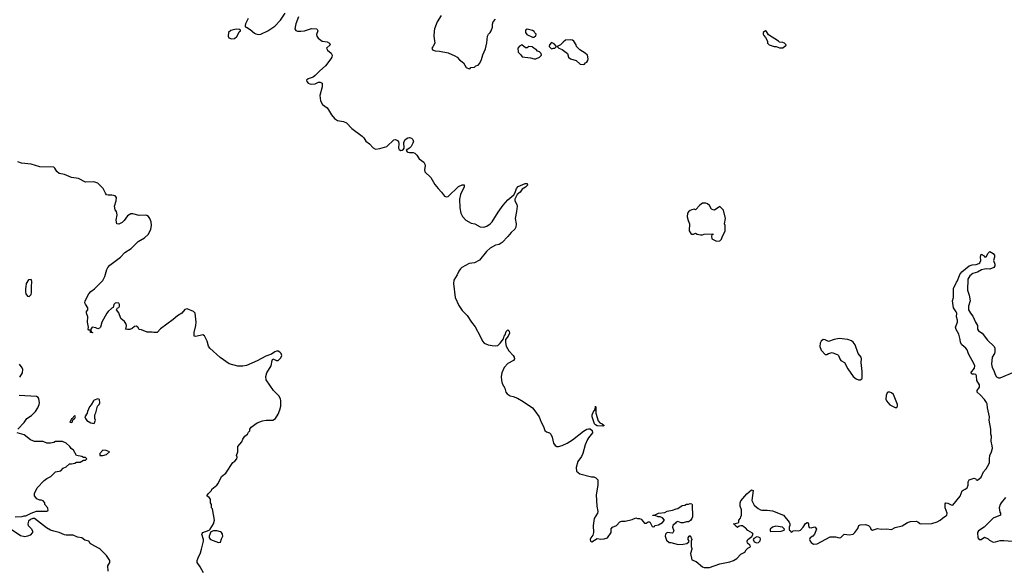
# Model space of a CAD drawing. Header units: inches. Extents: x 2221774 to 2440637, y 201306 to 357559.
# Tile 34 of 245: x 2264120 to 2275355, y 289783 to 296036. Entities that reach past the tile are written whole.
import ezdxf

# ---------------------------------------------------------------- set-up
doc = ezdxf.new("R2010")
doc.units = ezdxf.units.IN
doc.header["$MEASUREMENT"] = 0
for name, color, linetype in [('C2268', 7, 'Continuous'), ('C2269', 7, 'Continuous'), ('C2278', 7, 'Continuous'), ('C2279', 7, 'Continuous')]:
    doc.layers.add(name, color=color, linetype=linetype)

msp = doc.modelspace()

# ---------------------------------------------------------------- linework, layer by layer
at = {"layer": 'C2268', "color": 5}
for points, elevation in [([(2265129, 289750), (2265126, 289810), (2265148, 289850), (2265148, 289870), (2265110, 289928), (2265038, 290000)], 60), ([(2266218, 289730), (2266181, 289801), (2266144, 289850), (2266145, 289870), (2266157, 289903), (2266182, 289958), (2266193, 290000)], 40)]:
    msp.add_lwpolyline(points, dxfattribs=dict(at, elevation=elevation))
at = {"layer": 'C2269', "color": 5}
for points, elevation in [([(2266727, 296050), (2266698, 295990), (2266692, 295970), (2266694, 295954), (2266710, 295952), (2266750, 295926), (2266801, 295881), (2266815, 295875), (2266846, 295866), (2266870, 295870), (2266950, 295910), (2267030, 295962), (2267097, 296030), (2267149, 296110)], 40), ([(2267301, 296070), (2267271, 295990), (2267263, 295950), (2267261, 295930), (2267270, 295912), (2267290, 295904), (2267330, 295905), (2267370, 295910), (2267450, 295935), (2267512, 295930), (2267521, 295910), (2267507, 295867), (2267511, 295850), (2267525, 295825), (2267570, 295791), (2267630, 295785), (2267657, 295770), (2267662, 295750), (2267622, 295710), (2267633, 295690), (2267674, 295654), (2267684, 295630), (2267683, 295610), (2267672, 295588), (2267611, 295509), (2267546, 295454), (2267490, 295398), (2267470, 295382), (2267410, 295361), (2267394, 295346), (2267395, 295330), (2267410, 295311), (2267430, 295303), (2267450, 295300), (2267490, 295305), (2267530, 295322), (2267550, 295325), (2267570, 295311), (2267572, 295270), (2267546, 295170), (2267554, 295110), (2267577, 295070), (2267628, 295030), (2267644, 295010), (2267678, 294950), (2267711, 294911), (2267748, 294888), (2267816, 294876), (2267850, 294861), (2267910, 294794), (2268027, 294707), (2268048, 294688), (2268070, 294650), (2268110, 294622), (2268155, 294575), (2268182, 294562), (2268230, 294567), (2268310, 294590), (2268390, 294666), (2268410, 294670), (2268430, 294660), (2268442, 294642), (2268446, 294626), (2268444, 294570), (2268450, 294557), (2268470, 294546), (2268484, 294550), (2268500, 294560), (2268506, 294570), (2268505, 294635), (2268518, 294670), (2268550, 294691), (2268570, 294693), (2268590, 294686), (2268606, 294670), (2268610, 294658), (2268612, 294650), (2268606, 294630), (2268586, 294590), (2268570, 294570), (2268531, 294550), (2268543, 294530), (2268550, 294527), (2268570, 294522), (2268610, 294524), (2268630, 294514), (2268653, 294493), (2268679, 294450), (2268732, 294412), (2268744, 294390), (2268746, 294370), (2268738, 294330), (2268742, 294302), (2268810, 294236), (2268856, 294156), (2268894, 294110), (2268935, 294070), (2268966, 294026), (2268990, 294017), (2269010, 294021), (2269127, 294133), (2269170, 294154), (2269193, 294153), (2269192, 294130), (2269150, 294044), (2269140, 293990), (2269142, 293890), (2269153, 293830), (2269171, 293791), (2269210, 293751), (2269270, 293718), (2269312, 293710), (2269375, 293675), (2269415, 293670), (2269450, 293682), (2269490, 293710), (2269510, 293730), (2269579, 293841), (2269638, 293922), (2269690, 293984), (2269759, 294041), (2269774, 294066), (2269790, 294110), (2269810, 294134), (2269888, 294170), (2269911, 294170), (2269915, 294150), (2269890, 294127), (2269855, 294105), (2269830, 294070), (2269798, 294042), (2269770, 293990), (2269770, 293970), (2269794, 293930), (2269798, 293910), (2269790, 293850), (2269773, 293770), (2269785, 293710), (2269780, 293670), (2269770, 293650), (2269728, 293610), (2269690, 293563), (2269625, 293495), (2269590, 293472), (2269550, 293465), (2269490, 293430), (2269447, 293393), (2269365, 293295), (2269310, 293263), (2269250, 293258), (2269167, 293210), (2269150, 293195), (2269130, 293170), (2269112, 293128), (2269074, 293066), (2269072, 293030), (2269090, 292870), (2269130, 292777), (2269170, 292721), (2269226, 292666), (2269274, 292590), (2269316, 292536), (2269376, 292430), (2269401, 292370), (2269421, 292350), (2269467, 292330), (2269510, 292321), (2269550, 292320), (2269576, 292324), (2269604, 292350), (2269640, 292400), (2269650, 292430), (2269658, 292442), (2269670, 292481), (2269690, 292501), (2269707, 292487), (2269710, 292462), (2269693, 292430), (2269665, 292390), (2269663, 292357), (2269670, 292314), (2269701, 292261), (2269751, 292210), (2269763, 292190), (2269766, 292170), (2269756, 292150), (2269690, 292116), (2269647, 292070), (2269623, 292010), (2269616, 291970), (2269617, 291923), (2269627, 291890), (2269657, 291837), (2269667, 291790), (2269681, 291770), (2269718, 291750), (2269750, 291742), (2269800, 291720), (2269865, 291685), (2269971, 291611), (2269999, 291579), (2270000, 291579)], 40), ([(2268930, 296084), (2268884, 296010), (2268854, 295930), (2268850, 295906), (2268847, 295850), (2268856, 295770), (2268835, 295725), (2268822, 295710), (2268832, 295692), (2268860, 295680), (2268910, 295676), (2269010, 295658), (2269085, 295625), (2269112, 295610), (2269140, 295580), (2269184, 295544), (2269214, 295490), (2269250, 295474), (2269262, 295478), (2269268, 295492), (2269310, 295494), (2269326, 295510), (2269350, 295518), (2269370, 295542), (2269390, 295582), (2269405, 295635), (2269435, 295705), (2269449, 295771), (2269459, 295850), (2269469, 295870), (2269489, 295890), (2269501, 295910), (2269514, 295950), (2269515, 295985), (2269522, 296010), (2269550, 296041)], 60), ([(2270000, 295888), (2269990, 295901), (2269972, 295912), (2269910, 295927), (2269890, 295915), (2269891, 295890), (2269906, 295866), (2269970, 295835), (2269990, 295836), (2270000, 295844)], 60), ([(2270000, 295702), (2269986, 295710), (2269967, 295727), (2269930, 295729), (2269910, 295715), (2269890, 295715), (2269850, 295748), (2269825, 295735), (2269806, 295710), (2269807, 295667), (2269837, 295637), (2269853, 295613), (2269950, 295601), (2269991, 295591), (2270000, 295591)], 60), ([(2266193, 290000), (2266216, 290090), (2266219, 290110), (2266199, 290170), (2266202, 290178), (2266210, 290190), (2266283, 290217), (2266293, 290227), (2266331, 290289), (2266342, 290330), (2266322, 290462), (2266309, 290470), (2266308, 290510), (2266299, 290530), (2266296, 290570), (2266282, 290590), (2266255, 290610), (2266269, 290630), (2266309, 290670), (2266314, 290686), (2266370, 290731), (2266384, 290750), (2266424, 290830), (2266474, 290866), (2266553, 290987), (2266576, 291004), (2266597, 291030), (2266601, 291050), (2266594, 291070), (2266609, 291110), (2266610, 291172), (2266656, 291224), (2266665, 291255), (2266689, 291290), (2266718, 291310), (2266730, 291334), (2266746, 291350), (2266748, 291370), (2266761, 291390), (2266830, 291442), (2266890, 291463), (2266932, 291472), (2267010, 291472), (2267038, 291490), (2267070, 291538), (2267089, 291590), (2267098, 291630), (2267100, 291690), (2267095, 291715), (2267076, 291750), (2267018, 291810), (2266933, 291930), (2266927, 291970), (2266941, 292010), (2266990, 292090), (2267001, 292150), (2267010, 292170), (2267050, 292150), (2267070, 292150), (2267100, 292180), (2267110, 292210), (2267103, 292230), (2267090, 292247), (2267070, 292258), (2267050, 292257), (2267030, 292250), (2266995, 292225), (2266930, 292200), (2266831, 292149), (2266710, 292093), (2266666, 292086), (2266610, 292085), (2266510, 292113), (2266407, 292187), (2266290, 292290), (2266273, 292313), (2266259, 292370), (2266230, 292434), (2266210, 292445), (2266130, 292425), (2266110, 292428), (2266110, 292470), (2266130, 292551), (2266135, 292590), (2266123, 292690), (2266105, 292710), (2266030, 292739), (2266006, 292734), (2265970, 292689), (2265919, 292661), (2265870, 292619), (2265727, 292513), (2265690, 292469), (2265650, 292469), (2265630, 292475), (2265576, 292476), (2265510, 292502), (2265484, 292504), (2265468, 292530), (2265450, 292542), (2265430, 292539), (2265403, 292517), (2265377, 292503), (2265350, 292503), (2265329, 292509), (2265336, 292524), (2265338, 292550), (2265333, 292573), (2265315, 292595), (2265275, 292630), (2265250, 292694), (2265224, 292730), (2265235, 292750), (2265250, 292757), (2265260, 292770), (2265260, 292790), (2265256, 292796), (2265250, 292803), (2265230, 292810), (2265210, 292804), (2265194, 292790), (2265185, 292755), (2265170, 292749), (2265129, 292711), (2265113, 292690), (2265057, 292590), (2265043, 292530), (2265030, 292519), (2265010, 292513), (2264990, 292525), (2264947, 292533), (2264931, 292510), (2264932, 292492), (2264938, 292478), (2264952, 292470), (2264950, 292466), (2264929, 292470), (2264928, 292488), (2264918, 292498), (2264910, 292498), (2264902, 292510), (2264905, 292530), (2264895, 292590), (2264897, 292650), (2264882, 292690), (2264884, 292710), (2264897, 292730), (2264898, 292750), (2264870, 292794), (2264865, 292810), (2264867, 292833), (2264910, 292910), (2264930, 292936), (2264973, 292967), (2265070, 293064), (2265090, 293107), (2265114, 293190), (2265124, 293210), (2265150, 293239), (2265270, 293329), (2265318, 293382), (2265392, 293428), (2265473, 293507), (2265544, 293550), (2265589, 293590), (2265615, 293650), (2265624, 293690), (2265621, 293730), (2265605, 293770), (2265590, 293792), (2265570, 293805), (2265550, 293809), (2265484, 293804), (2265410, 293824), (2265390, 293824), (2265350, 293799), (2265313, 293747), (2265290, 293724), (2265250, 293704), (2265230, 293709), (2265221, 293750), (2265232, 293812), (2265224, 293850), (2265209, 293870), (2265201, 293910), (2265222, 293970), (2265226, 294010), (2265208, 294030), (2265170, 294036), (2265130, 294035), (2265110, 294041), (2265098, 294058), (2265073, 294113), (2265011, 294171), (2264990, 294182), (2264966, 294186), (2264870, 294183), (2264790, 294225), (2264710, 294237), (2264630, 294272), (2264570, 294283), (2264544, 294304), (2264522, 294342), (2264510, 294355), (2264350, 294357), (2264250, 294390), (2264141, 294401), (2264097, 294417)], 40), ([(2264120, 291960), (2264153, 292010), (2264155, 292050), (2264150, 292069), (2264117, 292110)], 60), ([(2264098, 291370), (2264170, 291445), (2264202, 291490), (2264255, 291525), (2264299, 291570), (2264327, 291613), (2264344, 291650), (2264347, 291670), (2264337, 291717), (2264329, 291730), (2264310, 291741), (2264114, 291754)], 60), ([(2264070, 290371), (2264150, 290372), (2264170, 290382), (2264190, 290382), (2264250, 290412), (2264310, 290432), (2264430, 290434), (2264442, 290438), (2264446, 290450), (2264436, 290476), (2264408, 290508), (2264406, 290530), (2264386, 290550), (2264370, 290558), (2264350, 290558), (2264316, 290576), (2264289, 290610), (2264290, 290634), (2264320, 290700), (2264398, 290782), (2264430, 290806), (2264475, 290830), (2264530, 290881), (2264590, 290894), (2264616, 290924), (2264650, 290938), (2264690, 290972), (2264713, 290973), (2264750, 290982), (2264770, 290992), (2264810, 290992), (2264850, 291014), (2264870, 291014), (2264886, 291030), (2264870, 291046), (2264850, 291046), (2264830, 291055), (2264770, 291068), (2264735, 291130), (2264709, 291149), (2264692, 291172), (2264650, 291209), (2264610, 291226), (2264530, 291228), (2264510, 291218), (2264470, 291208), (2264450, 291208), (2264430, 291209), (2264388, 291228), (2264290, 291229), (2264245, 291245), (2264170, 291302), (2264090, 291326)], 60), ([(2265038, 290000), (2265028, 290010), (2264937, 290057), (2264925, 290065), (2264908, 290090), (2264865, 290105), (2264830, 290129), (2264779, 290139), (2264730, 290159), (2264710, 290162), (2264650, 290159), (2264630, 290164), (2264572, 290192), (2264510, 290205), (2264470, 290219), (2264425, 290245), (2264290, 290349), (2264270, 290349), (2264242, 290338), (2264222, 290318), (2264211, 290290), (2264216, 290270), (2264250, 290236), (2264267, 290210), (2264267, 290190), (2264239, 290161), (2264210, 290149), (2264177, 290143), (2264130, 290154), (2264013, 290233)], 60)]:
    msp.add_lwpolyline(points, dxfattribs=dict(at, elevation=elevation))
for points, elevation in [([(2266590, 295929), (2266530, 295913), (2266502, 295890), (2266498, 295850), (2266506, 295830), (2266537, 295817), (2266570, 295821), (2266597, 295843), (2266614, 295870), (2266624, 295896), (2266638, 295910), (2266638, 295918), (2266630, 295926)], 40), ([(2264250, 293075), (2264222, 293070), (2264192, 293030), (2264191, 292990), (2264185, 292970), (2264185, 292935), (2264191, 292910), (2264210, 292885), (2264230, 292881), (2264250, 292902), (2264255, 292925), (2264253, 292990), (2264257, 293050)], 60), ([(2265010, 291715), (2264970, 291698), (2264962, 291690), (2264935, 291645), (2264917, 291623), (2264892, 291570), (2264891, 291549), (2264865, 291510), (2264872, 291490), (2264888, 291468), (2264930, 291441), (2264970, 291434), (2264986, 291470), (2264978, 291490), (2264978, 291530), (2264990, 291554), (2265009, 291631), (2265028, 291650), (2265035, 291670), (2265030, 291706)], 60), ([(2264750, 291526), (2264714, 291486), (2264710, 291486), (2264702, 291470), (2264694, 291450), (2264710, 291445), (2264718, 291450), (2264726, 291474), (2264750, 291494), (2264755, 291510)], 60), ([(2265070, 291128), (2265034, 291090), (2265034, 291070), (2265070, 291067), (2265110, 291078), (2265146, 291110), (2265107, 291127)], 60), ([(2266370, 290210), (2266332, 290208), (2266303, 290197), (2266283, 290150), (2266283, 290130), (2266299, 290110), (2266390, 290075), (2266410, 290081), (2266421, 290119), (2266437, 290150), (2266435, 290170), (2266421, 290190), (2266410, 290199)], 40)]:
    msp.add_lwpolyline(points, close=True, dxfattribs=dict(at, elevation=elevation))
at = {"layer": 'C2278', "color": 5, "elevation": 40}
msp.add_lwpolyline([(2271789, 290000), (2271776, 289950), (2271790, 289878), (2271841, 289861), (2271910, 289799), (2271930, 289791), (2271990, 289793), (2272110, 289832), (2272225, 289855), (2272267, 289873), (2272304, 289896), (2272350, 289942), (2272395, 289965), (2272410, 289994), (2272416, 290000)], dxfattribs=at)
at = {"layer": 'C2279', "color": 5}
for points, elevation in [([(2270000, 295844), (2270009, 295850), (2270013, 295870), (2270000, 295888)], 60), ([(2270000, 295591), (2270010, 295591), (2270050, 295608), (2270074, 295630), (2270069, 295649), (2270050, 295668), (2270030, 295678), (2270015, 295695), (2270000, 295702)], 60), ([(2272416, 290000), (2272427, 290013), (2272450, 290022), (2272458, 290030), (2272450, 290046), (2272426, 290070), (2272422, 290090), (2272429, 290110), (2272475, 290145), (2272489, 290170), (2272482, 290182), (2272430, 290215), (2272404, 290244), (2272386, 290250), (2272367, 290267), (2272350, 290268), (2272330, 290262), (2272310, 290249), (2272286, 290270), (2272282, 290282), (2272266, 290290), (2272318, 290302), (2272326, 290310), (2272326, 290330), (2272347, 290353), (2272348, 290370), (2272358, 290390), (2272355, 290450), (2272342, 290490), (2272342, 290530), (2272349, 290550), (2272419, 290630), (2272470, 290676), (2272491, 290671), (2272475, 290555), (2272503, 290503), (2272546, 290466), (2272572, 290450), (2272590, 290444), (2272650, 290444), (2272710, 290436), (2272836, 290390), (2272902, 290310), (2272908, 290290), (2272908, 290270), (2272901, 290250), (2272902, 290222), (2272914, 290210), (2272918, 290198), (2272930, 290194), (2272946, 290210), (2272970, 290215), (2273010, 290208), (2273030, 290218), (2273062, 290250), (2273085, 290295), (2273104, 290304), (2273110, 290305), (2273121, 290290), (2273121, 290270), (2273130, 290246), (2273150, 290242), (2273190, 290256), (2273198, 290250), (2273211, 290230), (2273191, 290170), (2273172, 290150), (2273142, 290130), (2273131, 290110), (2273139, 290090), (2273150, 290076), (2273177, 290057), (2273219, 290061), (2273370, 290141), (2273430, 290143), (2273470, 290131), (2273490, 290135), (2273530, 290171), (2273590, 290165), (2273630, 290170), (2273651, 290189), (2273683, 290237), (2273697, 290270), (2273710, 290278), (2273770, 290282), (2273806, 290270), (2273826, 290250), (2273831, 290230), (2273850, 290216), (2273910, 290237), (2273950, 290230), (2274010, 290232), (2274070, 290226), (2274110, 290246), (2274190, 290267), (2274250, 290303), (2274285, 290315), (2274350, 290319), (2274370, 290311), (2274390, 290294), (2274410, 290290), (2274527, 290293), (2274590, 290313), (2274624, 290330), (2274650, 290354), (2274690, 290379), (2274698, 290390), (2274702, 290410), (2274681, 290470), (2274680, 290490), (2274682, 290518), (2274689, 290530), (2274710, 290525), (2274750, 290505), (2274770, 290503), (2274850, 290603), (2274874, 290666), (2274885, 290675), (2274910, 290684), (2274930, 290699), (2274943, 290730), (2274944, 290770), (2274956, 290790), (2275011, 290811), (2275025, 290805), (2275034, 290790), (2275050, 290788), (2275090, 290821), (2275119, 290881), (2275150, 290915), (2275180, 290970), (2275186, 290990), (2275185, 291030), (2275190, 291070), (2275208, 291110), (2275219, 291150), (2275218, 291178), (2275205, 291230), (2275210, 291290), (2275203, 291310), (2275200, 291370), (2275181, 291470), (2275186, 291510), (2275164, 291610), (2275158, 291658), (2275153, 291673), (2275128, 291708), (2275080, 291760), (2275044, 291790), (2275047, 291810), (2275073, 291847), (2275072, 291872), (2275043, 291923), (2275038, 291978), (2275030, 291990), (2275010, 291996), (2274990, 291995), (2274975, 292010), (2275017, 292063), (2275019, 292090), (2275013, 292110), (2274947, 292227), (2274932, 292272), (2274918, 292290), (2274870, 292330), (2274856, 292356), (2274851, 292390), (2274835, 292450), (2274806, 292506), (2274798, 292530), (2274822, 292590), (2274821, 292610), (2274811, 292650), (2274812, 292690), (2274807, 292707), (2274775, 292750), (2274766, 292830), (2274775, 292870), (2274775, 292970), (2274810, 293045), (2274822, 293058), (2274847, 293133), (2274870, 293161), (2274955, 293230), (2274990, 293240), (2275035, 293245), (2275065, 293255), (2275077, 293263), (2275089, 293290), (2275084, 293330), (2275090, 293362), (2275124, 293344), (2275130, 293334), (2275150, 293334), (2275170, 293374), (2275190, 293392), (2275230, 293372), (2275245, 293350), (2275245, 293330), (2275231, 293290), (2275246, 293250), (2275246, 293230), (2275235, 293210), (2275190, 293194), (2275150, 293197), (2275130, 293194), (2275097, 293183), (2275050, 293158), (2274997, 293143), (2274963, 293117), (2274941, 293079), (2274934, 292954), (2274955, 292895), (2274965, 292830), (2274946, 292770), (2274947, 292727), (2274968, 292690), (2274996, 292656), (2275028, 292588), (2275050, 292551), (2275051, 292510), (2275062, 292490), (2275101, 292461), (2275162, 292382), (2275241, 292310), (2275247, 292290), (2275246, 292250), (2275242, 292230), (2275218, 292190), (2275210, 292110), (2275217, 292070), (2275236, 292036), (2275250, 291990), (2275266, 291966), (2275290, 291952), (2275310, 291954), (2275470, 292021)], 40), ([(2270000, 291579), (2270048, 291508), (2270070, 291450), (2270098, 291398), (2270114, 291354), (2270130, 291338), (2270165, 291325), (2270182, 291310), (2270197, 291277), (2270211, 291210), (2270230, 291182), (2270250, 291171), (2270270, 291171), (2270310, 291183), (2270369, 291210), (2270430, 291247), (2270555, 291345), (2270592, 291368), (2270610, 291374), (2270630, 291372), (2270652, 291352), (2270655, 291325), (2270611, 291270), (2270600, 291250), (2270574, 291190), (2270547, 291090), (2270530, 291055), (2270490, 290998), (2270471, 290930), (2270472, 290890), (2270510, 290858), (2270646, 290826), (2270670, 290825), (2270695, 290815), (2270718, 290790), (2270716, 290730), (2270699, 290621), (2270706, 290490), (2270719, 290430), (2270713, 290410), (2270675, 290350), (2270665, 290270), (2270667, 290190), (2270659, 290161), (2270636, 290130), (2270631, 290110), (2270634, 290090), (2270650, 290085), (2270710, 290122), (2270750, 290116), (2270790, 290118), (2270826, 290130), (2270868, 290190), (2270870, 290234), (2270886, 290250), (2270930, 290271), (2270970, 290311), (2270990, 290318), (2271030, 290321), (2271110, 290338), (2271150, 290358), (2271170, 290351), (2271191, 290351), (2271210, 290342), (2271250, 290298), (2271270, 290298), (2271290, 290311), (2271310, 290312), (2271338, 290258), (2271350, 290254), (2271362, 290258), (2271366, 290270), (2271410, 290278), (2271456, 290304), (2271478, 290330), (2271456, 290356), (2271430, 290369), (2271406, 290370), (2271370, 290386), (2271346, 290386), (2271346, 290390), (2271370, 290392), (2271410, 290411), (2271480, 290420), (2271510, 290432), (2271570, 290445), (2271610, 290462), (2271630, 290465), (2271680, 290500), (2271710, 290502), (2271730, 290512), (2271750, 290512), (2271770, 290522), (2271790, 290518), (2271794, 290510), (2271797, 290370), (2271791, 290349), (2271774, 290326), (2271750, 290314), (2271730, 290314), (2271690, 290302), (2271670, 290302), (2271630, 290315), (2271612, 290308), (2271604, 290296), (2271572, 290270), (2271571, 290250), (2271585, 290210), (2271574, 290186), (2271570, 290182), (2271510, 290189), (2271491, 290170), (2271487, 290147), (2271502, 290102), (2271530, 290078), (2271550, 290078), (2271632, 290052), (2271690, 290056), (2271733, 290067), (2271755, 290085), (2271758, 290090), (2271748, 290110), (2271748, 290130), (2271758, 290150), (2271770, 290158), (2271791, 290110), (2271782, 290090), (2271782, 290030), (2271791, 290010), (2271789, 290000)], 40), ([(2275368, 290590), (2275319, 290530), (2275309, 290510), (2275297, 290470), (2275303, 290423), (2275311, 290410), (2275311, 290390), (2275230, 290354), (2275127, 290253), (2275061, 290210), (2275051, 290189), (2275052, 290130), (2275070, 290112), (2275090, 290111), (2275130, 290136), (2275170, 290119), (2275185, 290105), (2275230, 290082), (2275256, 290084), (2275310, 290098), (2275350, 290100), (2275450, 290093)], 40)]:
    msp.add_lwpolyline(points, dxfattribs=dict(at, elevation=elevation))
for points, elevation in [([(2272630, 295908), (2272602, 295890), (2272602, 295870), (2272610, 295854), (2272632, 295832), (2272652, 295792), (2272654, 295770), (2272674, 295750), (2272730, 295732), (2272752, 295732), (2272790, 295714), (2272830, 295714), (2272850, 295734), (2272862, 295738), (2272866, 295750), (2272846, 295770), (2272830, 295775), (2272790, 295778), (2272778, 295790), (2272663, 295863), (2272640, 295900)], 60), ([(2270190, 295775), (2270165, 295750), (2270162, 295730), (2270190, 295705), (2270213, 295713), (2270227, 295713), (2270246, 295730), (2270220, 295760)], 60), ([(2270410, 295806), (2270350, 295802), (2270320, 295780), (2270290, 295748), (2270254, 295730), (2270274, 295710), (2270310, 295696), (2270371, 295651), (2270383, 295610), (2270405, 295590), (2270471, 295571), (2270514, 295530), (2270550, 295525), (2270566, 295530), (2270575, 295545), (2270590, 295552), (2270602, 295570), (2270608, 295590), (2270598, 295630), (2270574, 295654), (2270513, 295693), (2270475, 295730), (2270469, 295750), (2270445, 295790), (2270430, 295803)], 60), ([(2271950, 293946), (2271910, 293946), (2271880, 293920), (2271832, 293868), (2271815, 293875), (2271790, 293869), (2271770, 293861), (2271753, 293847), (2271741, 293830), (2271736, 293790), (2271748, 293748), (2271765, 293710), (2271761, 293630), (2271780, 293600), (2271790, 293592), (2271810, 293592), (2271830, 293602), (2271850, 293592), (2271890, 293585), (2271910, 293585), (2271932, 293592), (2272030, 293594), (2272033, 293587), (2272018, 293582), (2272014, 293570), (2272018, 293538), (2272070, 293512), (2272110, 293514), (2272130, 293534), (2272139, 293570), (2272164, 293610), (2272169, 293630), (2272169, 293690), (2272164, 293710), (2272173, 293770), (2272150, 293866), (2272110, 293908), (2272050, 293866), (2272033, 293867), (2272016, 293876), (2271990, 293918), (2271970, 293938)], 60), ([(2273470, 292402), (2273414, 292390), (2273350, 292369), (2273310, 292386), (2273290, 292389), (2273267, 292373), (2273256, 292350), (2273251, 292310), (2273267, 292270), (2273310, 292221), (2273330, 292221), (2273350, 292231), (2273390, 292242), (2273455, 292215), (2273462, 292210), (2273478, 292170), (2273491, 292151), (2273531, 292130), (2273570, 292058), (2273631, 291970), (2273664, 291944), (2273690, 291931), (2273710, 291931), (2273730, 291942), (2273735, 291950), (2273733, 292027), (2273721, 292130), (2273727, 292170), (2273721, 292190), (2273689, 292230), (2273653, 292330), (2273630, 292362), (2273610, 292375), (2273570, 292389)], 60), ([(2274050, 291789), (2274030, 291789), (2274018, 291782), (2274006, 291754), (2274005, 291710), (2274011, 291690), (2274050, 291646), (2274110, 291614), (2274130, 291614), (2274138, 291630), (2274135, 291650), (2274090, 291762), (2274070, 291781)], 60), ([(2270776, 291404), (2270710, 291408), (2270690, 291417), (2270681, 291430), (2270654, 291510), (2270654, 291530), (2270670, 291578), (2270678, 291582), (2270686, 291594), (2270690, 291631), (2270694, 291614), (2270696, 291550), (2270722, 291462), (2270741, 291441), (2270765, 291430), (2270790, 291409)], 40), ([(2272750, 290264), (2272712, 290250), (2272685, 290230), (2272685, 290205), (2272690, 290202), (2272810, 290205), (2272842, 290218), (2272846, 290230), (2272826, 290250)], 40), ([(2272530, 290142), (2272498, 290122), (2272491, 290110), (2272503, 290083), (2272530, 290071), (2272550, 290076), (2272570, 290094), (2272575, 290115), (2272568, 290130), (2272550, 290139)], 40)]:
    msp.add_lwpolyline(points, close=True, dxfattribs=dict(at, elevation=elevation))

doc.saveas('drawing.dxf')
